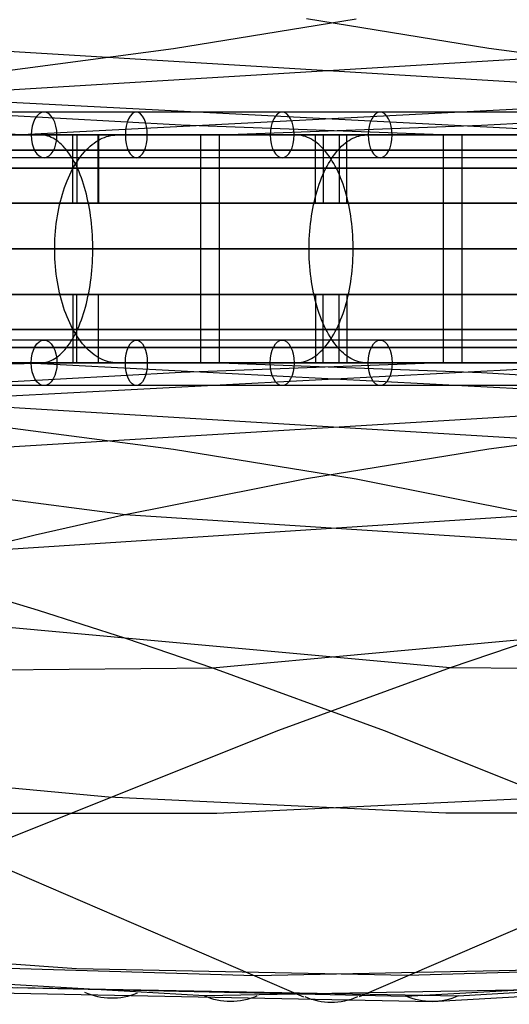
# Model space of a CAD drawing. Extents: x -3378 to 3007, y -425 to 173.
# Tile 148 of 256: x -1511 to -1446, y -25 to 104. Entities that reach past the tile are written whole.
import ezdxf

# ---------------------------------------------------------------- set-up
doc = ezdxf.new("R2010")
doc.units = 0
doc.layers.add('PREDEFINITO', color=7, linetype='CONTINUOUS')

msp = doc.modelspace()

# ---------------------------------------------------------------- linework, layer by layer
at = {"layer": 'PREDEFINITO'}
for p, q in [((-1578.72, 104.07, 2492.79), (-1402.26, 93.4, 2890.64)), ((-1360.68, 104.07, 1919.18), (-1537.14, 93.4, 1521.33)), ((-1490.44, 100.37, 2693.86), (-1466.43, 104.28, 2684.82)), ((-1448.96, 100.37, 1718.11), (-1472.97, 104.28, 1727.15)), ((-1514.54, 97.21, 2702.93), (-1490.44, 100.37, 2693.86)), ((-1424.86, 97.21, 1709.03), (-1448.96, 100.37, 1718.11)), ((-1538.68, 94.73, 2712.14), (-1429.02, 89, 2956.61)), ((-1400.72, 94.73, 1699.82), (-1510.38, 89, 1455.36)), ((-1674.61, 92.76, 2531.2), (-1506.6, 89, 2909.97)), ((-1489.45, 90.28, 1501.65), (-1513.29, 91.61, 1511.51)), ((-1449.94, 90.28, 2910.31), (-1426.1, 91.61, 2900.45)), ((-1455.1, 89, 1487.25), (-1489.45, 90.28, 1501.65)), ((-1484.3, 89, 2924.72), (-1449.94, 90.28, 2910.31)), ((-1519.01, 89, 2901.26), (-1505.76, 89, 2910.55)), ((-1502.74, 89, 1459.39), (-1517.08, 89, 1451.9)), ((-1507.95, 89, 1444.35), (-1509.79, 89, 1447.9)), ((-1507.72, 88.99, 1443.89), (-1507.95, 89, 1444.35)), ((-1507.48, 88.97, 1443.43), (-1507.72, 88.99, 1443.89)), ((-1507.24, 88.92, 1442.97), (-1507.48, 88.97, 1443.43)), ((-1507, 88.86, 1442.51), (-1507.24, 88.92, 1442.97)), ((-1506.77, 88.78, 1442.06), (-1507, 88.86, 1442.51)), ((-1506.54, 88.68, 1441.61), (-1506.77, 88.78, 1442.06)), ((-1506.3, 88.57, 1441.16), (-1506.54, 88.68, 1441.61)), ((-1506.07, 88.43, 1440.71), (-1506.3, 88.57, 1441.16)), ((-1505.85, 88.28, 1440.27), (-1506.07, 88.43, 1440.71)), ((-1505.62, 88.12, 1439.84), (-1505.85, 88.28, 1440.27)), ((-1505.76, 89, 2910.55), (-1492.32, 89, 2919.55)), ((-1503.69, 80, 2918.27), (-1503.69, 89, 2918.27)), ((-1503.19, 89, 1458.15), (-1503.19, 80, 1458.15)), ((-1488.56, 89, 1467.2), (-1502.74, 89, 1459.39)), ((-1500.64, 88.12, 2931.18), (-1500.37, 88.28, 2930.77)), ((-1500.37, 88.28, 2930.77), (-1500.1, 88.43, 2930.36)), ((-1500.36, 80, 1452.86), (-1500.36, 89, 1452.86)), ((-1500.34, 89, 2913.29), (-1500.34, 80, 2913.29)), ((-1500.1, 88.43, 2930.36), (-1499.83, 88.57, 2929.94)), ((-1499.83, 88.57, 2929.94), (-1499.55, 88.68, 2929.51)), ((-1499.55, 88.68, 2929.51), (-1499.27, 88.78, 2929.09)), ((-1499.27, 88.78, 2929.09), (-1498.99, 88.86, 2928.66)), ((-1498.99, 88.86, 2928.66), (-1498.71, 88.92, 2928.23)), ((-1498.71, 88.92, 2928.23), (-1498.43, 88.97, 2927.8)), ((-1498.43, 88.97, 2927.8), (-1498.15, 88.99, 2927.36)), ((-1498.15, 88.99, 2927.36), (-1497.86, 89, 2926.93)), ((-1497.86, 89, 2926.93), (-1495.68, 89, 2923.58)), ((-1492.39, 89, 2918.56), (-1486.92, 89, 2910.19)), ((-1492.32, 89, 2919.55), (-1478.68, 89, 2928.25)), ((-1474.55, 89, 1475.3), (-1488.56, 89, 1467.2)), ((-1486.92, 89, 2910.19), (-1486.92, 59, 2910.19)), ((-1484.46, 89, 1480.08), (-1484.46, 59, 1480.08)), ((-1479.42, 89, 1471.44), (-1484.46, 89, 1480.08)), ((-1478.68, 89, 2928.25), (-1464.85, 89, 2936.66)), ((-1474.38, 89, 1462.8), (-1476.4, 89, 1466.25)), ((-1460.72, 89, 1483.71), (-1474.55, 89, 1475.3)), ((-1474.12, 88.99, 1462.35), (-1474.38, 89, 1462.8)), ((-1473.86, 88.97, 1461.9), (-1474.12, 88.99, 1462.35)), ((-1473.6, 88.92, 1461.46), (-1473.86, 88.97, 1461.9)), ((-1473.34, 88.86, 1461.01), (-1473.6, 88.92, 1461.46)), ((-1473.08, 88.78, 1460.57), (-1473.34, 88.86, 1461.01)), ((-1472.83, 88.68, 1460.13), (-1473.08, 88.78, 1460.57)), ((-1472.57, 88.57, 1459.7), (-1472.83, 88.68, 1460.13)), ((-1472.32, 88.43, 1459.26), (-1472.57, 88.57, 1459.7)), ((-1472.07, 88.28, 1458.84), (-1472.32, 88.43, 1459.26)), ((-1471.82, 88.12, 1458.41), (-1472.07, 88.28, 1458.84)), ((-1471.77, 80, 2938.58), (-1471.77, 89, 2938.58)), ((-1470.76, 89, 1476.56), (-1470.76, 80, 1476.56)), ((-1468.68, 89, 2933.44), (-1468.68, 80, 2933.44)), ((-1467.67, 80, 1471.42), (-1467.67, 89, 1471.42)), ((-1467.62, 88.12, 2951.59), (-1467.37, 88.28, 2951.16)), ((-1467.37, 88.28, 2951.16), (-1467.12, 88.43, 2950.74)), ((-1467.12, 88.43, 2950.74), (-1466.87, 88.57, 2950.3)), ((-1466.87, 88.57, 2950.3), (-1466.61, 88.68, 2949.87)), ((-1466.61, 88.68, 2949.87), (-1466.36, 88.78, 2949.43)), ((-1466.36, 88.78, 2949.43), (-1466.1, 88.86, 2948.99)), ((-1466.1, 88.86, 2948.99), (-1465.84, 88.92, 2948.54)), ((-1465.84, 88.92, 2948.54), (-1465.58, 88.97, 2948.1)), ((-1465.58, 88.97, 2948.1), (-1465.32, 88.99, 2947.65)), ((-1465.32, 88.99, 2947.65), (-1465.06, 89, 2947.2)), ((-1465.06, 89, 2947.2), (-1463.04, 89, 2943.75)), ((-1464.85, 89, 2936.66), (-1450.84, 89, 2944.77)), ((-1447.08, 89, 1492.42), (-1460.72, 89, 1483.71)), ((-1460.02, 89, 2938.56), (-1454.98, 89, 2929.93)), ((-1454.98, 89, 2929.93), (-1454.98, 59, 2929.93)), ((-1452.52, 89, 1499.81), (-1452.52, 59, 1499.81)), ((-1447.05, 89, 1491.44), (-1452.52, 89, 1499.81)), ((-1450.84, 89, 2944.77), (-1436.66, 89, 2952.57)), ((-1433.64, 89, 1501.42), (-1447.08, 89, 1492.42)), ((-1505.4, 87.93, 1439.41), (-1505.62, 88.12, 1439.84)), ((-1505.18, 87.73, 1438.98), (-1505.4, 87.93, 1439.41)), ((-1504.96, 87.52, 1438.56), (-1505.18, 87.73, 1438.98)), ((-1504.75, 87.28, 1438.15), (-1504.96, 87.52, 1438.56)), ((-1504.54, 87.03, 1437.75), (-1504.75, 87.28, 1438.15)), ((-1504.34, 86.77, 1437.35), (-1504.54, 87.03, 1437.75)), ((-1502.17, 86.77, 2933.52), (-1501.93, 87.03, 2933.15)), ((-1501.93, 87.03, 2933.15), (-1501.68, 87.28, 2932.77)), ((-1501.68, 87.28, 2932.77), (-1501.43, 87.52, 2932.38)), ((-1501.43, 87.52, 2932.38), (-1501.17, 87.73, 2931.99)), ((-1501.17, 87.73, 2931.99), (-1500.91, 87.93, 2931.59)), ((-1500.91, 87.93, 2931.59), (-1500.64, 88.12, 2931.18)), ((-1471.58, 87.93, 1457.99), (-1471.82, 88.12, 1458.41)), ((-1471.34, 87.73, 1457.58), (-1471.58, 87.93, 1457.99)), ((-1471.1, 87.52, 1457.18), (-1471.34, 87.73, 1457.58)), ((-1470.87, 87.28, 1456.78), (-1471.1, 87.52, 1457.18)), ((-1470.64, 87.03, 1456.38), (-1470.87, 87.28, 1456.78)), ((-1470.42, 86.77, 1456), (-1470.64, 87.03, 1456.38)), ((-1469.02, 86.77, 2954), (-1468.8, 87.03, 2953.62)), ((-1468.8, 87.03, 2953.62), (-1468.57, 87.28, 2953.22)), ((-1468.57, 87.28, 2953.22), (-1468.34, 87.52, 2952.82)), ((-1468.34, 87.52, 2952.82), (-1468.1, 87.73, 2952.42)), ((-1468.1, 87.73, 2952.42), (-1467.86, 87.93, 2952.01)), ((-1467.86, 87.93, 2952.01), (-1467.62, 88.12, 2951.59)), ((-1504.14, 86.49, 1436.97), (-1504.34, 86.77, 1437.35)), ((-1503.94, 86.2, 1436.59), (-1504.14, 86.49, 1436.97)), ((-1503.75, 85.89, 1436.22), (-1503.94, 86.2, 1436.59)), ((-1503.57, 85.57, 1435.86), (-1503.75, 85.89, 1436.22)), ((-1503.38, 85.23, 1435.51), (-1503.57, 85.57, 1435.86)), ((-1503.31, 85.23, 2935.26), (-1503.09, 85.57, 2934.93)), ((-1503.09, 85.57, 2934.93), (-1502.87, 85.89, 2934.59)), ((-1502.87, 85.89, 2934.59), (-1502.64, 86.2, 2934.24)), ((-1502.64, 86.2, 2934.24), (-1502.41, 86.49, 2933.88)), ((-1502.41, 86.49, 2933.88), (-1502.17, 86.77, 2933.52)), ((-1470.2, 86.49, 1455.62), (-1470.42, 86.77, 1456)), ((-1469.98, 86.2, 1455.25), (-1470.2, 86.49, 1455.62)), ((-1470.07, 85.23, 2955.8), (-1469.87, 85.57, 2955.46)), ((-1469.77, 85.89, 1454.9), (-1469.98, 86.2, 1455.25)), ((-1469.87, 85.57, 2955.46), (-1469.67, 85.89, 2955.11)), ((-1469.57, 85.57, 1454.55), (-1469.77, 85.89, 1454.9)), ((-1469.67, 85.89, 2955.11), (-1469.46, 86.2, 2954.75)), ((-1469.37, 85.23, 1454.21), (-1469.57, 85.57, 1454.55)), ((-1469.46, 86.2, 2954.75), (-1469.24, 86.49, 2954.38)), ((-1469.24, 86.49, 2954.38), (-1469.02, 86.77, 2954)), ((-1503.91, 84.14, 2936.18), (-1503.72, 84.52, 2935.89)), ((-1503.72, 84.52, 2935.89), (-1503.52, 84.88, 2935.58)), ((-1503.52, 84.88, 2935.58), (-1503.31, 85.23, 2935.26)), ((-1503.21, 84.88, 1435.17), (-1503.38, 85.23, 1435.51)), ((-1503.04, 84.52, 1434.84), (-1503.21, 84.88, 1435.17)), ((-1502.88, 84.14, 1434.53), (-1503.04, 84.52, 1434.84)), ((-1470.63, 84.14, 2956.75), (-1470.45, 84.52, 2956.44)), ((-1470.45, 84.52, 2956.44), (-1470.26, 84.88, 2956.12)), ((-1470.26, 84.88, 2956.12), (-1470.07, 85.23, 2955.8)), ((-1469.18, 84.88, 1453.88), (-1469.37, 85.23, 1454.21)), ((-1468.99, 84.52, 1453.56), (-1469.18, 84.88, 1453.88)), ((-1468.81, 84.14, 1453.25), (-1468.99, 84.52, 1453.56)), ((-1504.45, 82.94, 2937.01), (-1504.28, 83.35, 2936.75)), ((-1504.28, 83.35, 2936.75), (-1504.1, 83.75, 2936.47)), ((-1504.1, 83.75, 2936.47), (-1503.91, 84.14, 2936.18)), ((-1502.72, 83.75, 1434.22), (-1502.88, 84.14, 1434.53)), ((-1502.57, 83.35, 1433.93), (-1502.72, 83.75, 1434.22)), ((-1502.42, 82.94, 1433.65), (-1502.57, 83.35, 1433.93)), ((-1471.13, 82.94, 2957.61), (-1470.97, 83.35, 2957.33)), ((-1470.97, 83.35, 2957.33), (-1470.8, 83.75, 2957.05)), ((-1470.8, 83.75, 2957.05), (-1470.63, 84.14, 2956.75)), ((-1468.64, 83.75, 1452.95), (-1468.81, 84.14, 1453.25)), ((-1468.47, 83.35, 1452.67), (-1468.64, 83.75, 1452.95)), ((-1468.31, 82.94, 1452.39), (-1468.47, 83.35, 1452.67)), ((-1504.92, 81.65, 2937.73), (-1504.78, 82.09, 2937.5)), ((-1504.78, 82.09, 2937.5), (-1504.62, 82.52, 2937.26)), ((-1504.62, 82.52, 2937.26), (-1504.45, 82.94, 2937.01)), ((-1502.28, 82.52, 1433.38), (-1502.42, 82.94, 1433.65)), ((-1502.15, 82.09, 1433.13), (-1502.28, 82.52, 1433.38)), ((-1502.03, 81.65, 1432.88), (-1502.15, 82.09, 1433.13)), ((-1471.56, 81.65, 2958.35), (-1471.42, 82.09, 2958.11)), ((-1471.42, 82.09, 2958.11), (-1471.28, 82.52, 2957.87)), ((-1471.28, 82.52, 2957.87), (-1471.13, 82.94, 2957.61)), ((-1468.16, 82.52, 1452.13), (-1468.31, 82.94, 1452.39)), ((-1468.02, 82.09, 1451.89), (-1468.16, 82.52, 1452.13)), ((-1467.88, 81.65, 1451.65), (-1468.02, 82.09, 1451.89)), ((-1505.32, 80.28, 2938.34), (-1505.2, 80.74, 2938.15)), ((-1505.2, 80.74, 2938.15), (-1505.07, 81.2, 2937.95)), ((-1505.07, 81.2, 2937.95), (-1504.92, 81.65, 2937.73)), ((-1501.91, 81.2, 1432.66), (-1502.03, 81.65, 1432.88)), ((-1501.8, 80.74, 1432.44), (-1501.91, 81.2, 1432.66)), ((-1501.7, 80.28, 1432.24), (-1501.8, 80.74, 1432.44)), ((-1471.92, 80.28, 2958.97), (-1471.81, 80.74, 2958.78)), ((-1471.81, 80.74, 2958.78), (-1471.69, 81.2, 2958.57)), ((-1471.69, 81.2, 2958.57), (-1471.56, 81.65, 2958.35)), ((-1467.75, 81.2, 1451.43), (-1467.88, 81.65, 1451.65)), ((-1467.63, 80.74, 1451.22), (-1467.75, 81.2, 1451.43)), ((-1467.52, 80.28, 1451.03), (-1467.63, 80.74, 1451.22)), ((-1505.63, 78.83, 2938.82), (-1505.54, 79.32, 2938.67)), ((-1505.54, 79.32, 2938.67), (-1505.43, 79.8, 2938.51)), ((-1505.43, 79.8, 2938.51), (-1505.32, 80.28, 2938.34)), ((-1500.34, 80, 2913.29), (-1503.69, 80, 2918.27)), ((-1503.19, 80, 1458.15), (-1500.36, 80, 1452.86)), ((-1501.6, 79.8, 1432.06), (-1501.7, 80.28, 1432.24)), ((-1501.51, 79.32, 1431.89), (-1501.6, 79.8, 1432.06)), ((-1501.43, 78.83, 1431.73), (-1501.51, 79.32, 1431.89)), ((-1472.21, 78.83, 2959.47), (-1472.12, 79.32, 2959.32)), ((-1472.12, 79.32, 2959.32), (-1472.03, 79.8, 2959.15)), ((-1472.03, 79.8, 2959.15), (-1471.92, 80.28, 2958.97)), ((-1468.68, 80, 2933.44), (-1471.77, 80, 2938.58)), ((-1470.76, 80, 1476.56), (-1467.67, 80, 1471.42)), ((-1467.41, 79.8, 1450.85), (-1467.52, 80.28, 1451.03)), ((-1467.32, 79.32, 1450.68), (-1467.41, 79.8, 1450.85)), ((-1467.23, 78.83, 1450.53), (-1467.32, 79.32, 1450.68)), ((-1505.87, 77.34, 2939.17), (-1505.8, 77.84, 2939.07)), ((-1505.8, 77.84, 2939.07), (-1505.72, 78.34, 2938.95)), ((-1505.72, 78.34, 2938.95), (-1505.63, 78.83, 2938.82)), ((-1501.36, 78.34, 1431.59), (-1501.43, 78.83, 1431.73)), ((-1501.29, 77.84, 1431.47), (-1501.36, 78.34, 1431.59)), ((-1501.24, 77.34, 1431.36), (-1501.29, 77.84, 1431.47)), ((-1472.43, 77.34, 2959.84), (-1472.36, 77.84, 2959.73)), ((-1472.36, 77.84, 2959.73), (-1472.29, 78.34, 2959.61)), ((-1472.29, 78.34, 2959.61), (-1472.21, 78.83, 2959.47)), ((-1467.15, 78.34, 1450.39), (-1467.23, 78.83, 1450.53)), ((-1467.08, 77.84, 1450.27), (-1467.15, 78.34, 1450.39)), ((-1467.01, 77.34, 1450.17), (-1467.08, 77.84, 1450.27)), ((-1505.97, 76.32, 2939.34), (-1505.92, 76.83, 2939.26)), ((-1505.92, 76.83, 2939.26), (-1505.87, 77.34, 2939.17)), ((-1501.19, 76.83, 1431.26), (-1501.24, 77.34, 1431.36)), ((-1501.15, 76.32, 1431.18), (-1501.19, 76.83, 1431.26)), ((-1472.52, 76.32, 2960), (-1472.48, 76.83, 2959.93)), ((-1472.48, 76.83, 2959.93), (-1472.43, 77.34, 2959.84)), ((-1466.96, 76.83, 1450.07), (-1467.01, 77.34, 1450.17)), ((-1466.92, 76.32, 1450), (-1466.96, 76.83, 1450.07)), ((-1506.06, 74.78, 2939.47), (-1506.04, 75.29, 2939.44)), ((-1506.04, 75.29, 2939.44), (-1506.01, 75.81, 2939.39)), ((-1506.01, 75.81, 2939.39), (-1505.97, 76.32, 2939.34)), ((-1501.11, 75.81, 1431.12), (-1501.15, 76.32, 1431.18)), ((-1501.09, 75.29, 1431.07), (-1501.11, 75.81, 1431.12)), ((-1501.07, 74.78, 1431.04), (-1501.09, 75.29, 1431.07)), ((-1472.6, 74.78, 2960.14), (-1472.59, 75.29, 2960.11)), ((-1472.59, 75.29, 2960.11), (-1472.56, 75.81, 2960.07)), ((-1472.56, 75.81, 2960.07), (-1472.52, 76.32, 2960)), ((-1466.88, 75.81, 1449.94), (-1466.92, 76.32, 1450)), ((-1466.85, 75.29, 1449.89), (-1466.88, 75.81, 1449.94)), ((-1466.84, 74.78, 1449.86), (-1466.85, 75.29, 1449.89)), ((-1506.07, 74.26, 2939.48), (-1506.06, 74.78, 2939.47)), ((-1506.07, 73.74, 2939.48), (-1506.07, 74.26, 2939.48)), ((-1501.06, 74.26, 1431.02), (-1501.07, 74.78, 1431.04)), ((-1501.06, 73.74, 1431.02), (-1501.06, 74.26, 1431.02)), ((-1472.61, 74.26, 2960.16), (-1472.6, 74.78, 2960.14)), ((-1472.61, 73.74, 2960.16), (-1472.61, 74.26, 2960.16)), ((-1466.83, 74.26, 1449.84), (-1466.84, 74.78, 1449.86)), ((-1466.83, 73.74, 1449.84), (-1466.83, 74.26, 1449.84)), ((-1506.06, 73.22, 2939.47), (-1506.07, 73.74, 2939.48)), ((-1506.04, 72.71, 2939.44), (-1506.06, 73.22, 2939.47)), ((-1506.01, 72.19, 2939.39), (-1506.04, 72.71, 2939.44)), ((-1501.11, 72.19, 1431.12), (-1501.09, 72.71, 1431.07)), ((-1501.09, 72.71, 1431.07), (-1501.07, 73.22, 1431.04)), ((-1501.07, 73.22, 1431.04), (-1501.06, 73.74, 1431.02)), ((-1472.6, 73.22, 2960.14), (-1472.61, 73.74, 2960.16)), ((-1472.59, 72.71, 2960.11), (-1472.6, 73.22, 2960.14)), ((-1472.56, 72.19, 2960.07), (-1472.59, 72.71, 2960.11)), ((-1466.88, 72.19, 1449.94), (-1466.85, 72.71, 1449.89)), ((-1466.85, 72.71, 1449.89), (-1466.84, 73.22, 1449.86)), ((-1466.84, 73.22, 1449.86), (-1466.83, 73.74, 1449.84)), ((-1505.97, 71.68, 2939.34), (-1506.01, 72.19, 2939.39)), ((-1505.92, 71.17, 2939.26), (-1505.97, 71.68, 2939.34)), ((-1501.19, 71.17, 1431.26), (-1501.15, 71.68, 1431.18)), ((-1501.15, 71.68, 1431.18), (-1501.11, 72.19, 1431.12)), ((-1472.52, 71.68, 2960), (-1472.56, 72.19, 2960.07)), ((-1472.48, 71.17, 2959.93), (-1472.52, 71.68, 2960)), ((-1466.96, 71.17, 1450.07), (-1466.92, 71.68, 1450)), ((-1466.92, 71.68, 1450), (-1466.88, 72.19, 1449.94)), ((-1505.87, 70.66, 2939.17), (-1505.92, 71.17, 2939.26)), ((-1505.8, 70.16, 2939.07), (-1505.87, 70.66, 2939.17)), ((-1505.72, 69.66, 2938.95), (-1505.8, 70.16, 2939.07)), ((-1501.36, 69.66, 1431.59), (-1501.29, 70.16, 1431.47)), ((-1501.29, 70.16, 1431.47), (-1501.24, 70.66, 1431.36)), ((-1501.24, 70.66, 1431.36), (-1501.19, 71.17, 1431.26)), ((-1472.43, 70.66, 2959.84), (-1472.48, 71.17, 2959.93)), ((-1472.36, 70.16, 2959.73), (-1472.43, 70.66, 2959.84)), ((-1472.29, 69.66, 2959.61), (-1472.36, 70.16, 2959.73)), ((-1467.15, 69.66, 1450.39), (-1467.08, 70.16, 1450.27)), ((-1467.08, 70.16, 1450.27), (-1467.01, 70.66, 1450.17)), ((-1467.01, 70.66, 1450.17), (-1466.96, 71.17, 1450.07)), ((-1505.63, 69.17, 2938.82), (-1505.72, 69.66, 2938.95)), ((-1505.54, 68.68, 2938.67), (-1505.63, 69.17, 2938.82)), ((-1501.51, 68.68, 1431.89), (-1501.43, 69.17, 1431.73)), ((-1501.43, 69.17, 1431.73), (-1501.36, 69.66, 1431.59)), ((-1472.21, 69.17, 2959.47), (-1472.29, 69.66, 2959.61)), ((-1472.12, 68.68, 2959.32), (-1472.21, 69.17, 2959.47)), ((-1467.32, 68.68, 1450.68), (-1467.23, 69.17, 1450.53)), ((-1467.23, 69.17, 1450.53), (-1467.15, 69.66, 1450.39)), ((-1505.43, 68.2, 2938.51), (-1505.54, 68.68, 2938.67)), ((-1505.32, 67.73, 2938.34), (-1505.43, 68.2, 2938.51)), ((-1505.2, 67.26, 2938.15), (-1505.32, 67.73, 2938.34)), ((-1500.34, 68, 2913.29), (-1503.69, 68, 2918.27)), ((-1503.69, 68, 2918.27), (-1503.69, 59, 2918.27)), ((-1503.19, 68, 1458.15), (-1500.36, 68, 1452.86)), ((-1503.19, 59, 1458.15), (-1503.19, 68, 1458.15)), ((-1501.8, 67.26, 1432.44), (-1501.7, 67.73, 1432.24)), ((-1501.7, 67.73, 1432.24), (-1501.6, 68.2, 1432.06)), ((-1501.6, 68.2, 1432.06), (-1501.51, 68.68, 1431.89)), ((-1500.36, 68, 1452.86), (-1500.36, 59, 1452.86)), ((-1500.34, 59, 2913.29), (-1500.34, 68, 2913.29)), ((-1472.03, 68.2, 2959.15), (-1472.12, 68.68, 2959.32)), ((-1471.92, 67.73, 2958.97), (-1472.03, 68.2, 2959.15)), ((-1471.81, 67.26, 2958.78), (-1471.92, 67.73, 2958.97)), ((-1468.68, 68, 2933.44), (-1471.77, 68, 2938.58)), ((-1471.77, 68, 2938.58), (-1471.77, 59, 2938.58)), ((-1470.76, 68, 1476.56), (-1467.67, 68, 1471.42)), ((-1470.76, 59, 1476.56), (-1470.76, 68, 1476.56)), ((-1468.68, 59, 2933.44), (-1468.68, 68, 2933.44)), ((-1467.67, 68, 1471.42), (-1467.67, 59, 1471.42)), ((-1467.63, 67.26, 1451.22), (-1467.52, 67.73, 1451.03)), ((-1467.52, 67.73, 1451.03), (-1467.41, 68.2, 1450.85)), ((-1467.41, 68.2, 1450.85), (-1467.32, 68.68, 1450.68)), ((-1505.07, 66.8, 2937.95), (-1505.2, 67.26, 2938.15)), ((-1504.92, 66.35, 2937.73), (-1505.07, 66.8, 2937.95)), ((-1504.78, 65.91, 2937.5), (-1504.92, 66.35, 2937.73)), ((-1502.15, 65.91, 1433.13), (-1502.03, 66.35, 1432.88)), ((-1502.03, 66.35, 1432.88), (-1501.91, 66.8, 1432.66)), ((-1501.91, 66.8, 1432.66), (-1501.8, 67.26, 1432.44)), ((-1471.69, 66.8, 2958.57), (-1471.81, 67.26, 2958.78)), ((-1471.56, 66.35, 2958.35), (-1471.69, 66.8, 2958.57)), ((-1471.42, 65.91, 2958.11), (-1471.56, 66.35, 2958.35)), ((-1468.02, 65.91, 1451.89), (-1467.88, 66.35, 1451.65)), ((-1467.88, 66.35, 1451.65), (-1467.75, 66.8, 1451.43)), ((-1467.75, 66.8, 1451.43), (-1467.63, 67.26, 1451.22)), ((-1504.62, 65.48, 2937.26), (-1504.78, 65.91, 2937.5)), ((-1504.45, 65.06, 2937.01), (-1504.62, 65.48, 2937.26)), ((-1504.28, 64.65, 2936.75), (-1504.45, 65.06, 2937.01)), ((-1502.57, 64.65, 1433.93), (-1502.42, 65.06, 1433.65)), ((-1502.42, 65.06, 1433.65), (-1502.28, 65.48, 1433.38)), ((-1502.28, 65.48, 1433.38), (-1502.15, 65.91, 1433.13)), ((-1471.28, 65.48, 2957.87), (-1471.42, 65.91, 2958.11)), ((-1471.13, 65.06, 2957.61), (-1471.28, 65.48, 2957.87)), ((-1470.97, 64.65, 2957.33), (-1471.13, 65.06, 2957.61)), ((-1468.47, 64.65, 1452.67), (-1468.31, 65.06, 1452.39)), ((-1468.31, 65.06, 1452.39), (-1468.16, 65.48, 1452.13)), ((-1468.16, 65.48, 1452.13), (-1468.02, 65.91, 1451.89)), ((-1504.1, 64.25, 2936.47), (-1504.28, 64.65, 2936.75)), ((-1503.91, 63.86, 2936.18), (-1504.1, 64.25, 2936.47)), ((-1503.72, 63.49, 2935.89), (-1503.91, 63.86, 2936.18)), ((-1503.04, 63.49, 1434.84), (-1502.88, 63.86, 1434.53)), ((-1502.88, 63.86, 1434.53), (-1502.72, 64.25, 1434.22)), ((-1502.72, 64.25, 1434.22), (-1502.57, 64.65, 1433.93)), ((-1470.8, 64.25, 2957.05), (-1470.97, 64.65, 2957.33)), ((-1470.63, 63.86, 2956.75), (-1470.8, 64.25, 2957.05)), ((-1470.45, 63.49, 2956.44), (-1470.63, 63.86, 2956.75)), ((-1468.99, 63.49, 1453.56), (-1468.81, 63.86, 1453.25)), ((-1468.81, 63.86, 1453.25), (-1468.64, 64.25, 1452.95)), ((-1468.64, 64.25, 1452.95), (-1468.47, 64.65, 1452.67)), ((-1503.75, 62.11, 1436.22), (-1503.57, 62.44, 1435.86)), ((-1503.52, 63.12, 2935.58), (-1503.72, 63.49, 2935.89)), ((-1503.57, 62.44, 1435.86), (-1503.38, 62.77, 1435.51)), ((-1503.31, 62.77, 2935.26), (-1503.52, 63.12, 2935.58)), ((-1503.38, 62.77, 1435.51), (-1503.21, 63.12, 1435.17)), ((-1503.09, 62.44, 2934.93), (-1503.31, 62.77, 2935.26)), ((-1503.21, 63.12, 1435.17), (-1503.04, 63.49, 1434.84)), ((-1502.87, 62.11, 2934.59), (-1503.09, 62.44, 2934.93)), ((-1470.26, 63.12, 2956.12), (-1470.45, 63.49, 2956.44)), ((-1470.07, 62.77, 2955.8), (-1470.26, 63.12, 2956.12)), ((-1469.87, 62.44, 2955.46), (-1470.07, 62.77, 2955.8)), ((-1469.67, 62.11, 2955.11), (-1469.87, 62.44, 2955.46)), ((-1469.77, 62.11, 1454.9), (-1469.57, 62.44, 1454.55)), ((-1469.57, 62.44, 1454.55), (-1469.37, 62.77, 1454.21)), ((-1469.37, 62.77, 1454.21), (-1469.18, 63.12, 1453.88)), ((-1469.18, 63.12, 1453.88), (-1468.99, 63.49, 1453.56)), ((-1504.75, 60.72, 1438.15), (-1504.54, 60.97, 1437.75)), ((-1504.54, 60.97, 1437.75), (-1504.34, 61.23, 1437.35)), ((-1504.34, 61.23, 1437.35), (-1504.14, 61.51, 1436.97)), ((-1504.14, 61.51, 1436.97), (-1503.94, 61.81, 1436.59)), ((-1503.94, 61.81, 1436.59), (-1503.75, 62.11, 1436.22)), ((-1502.64, 61.81, 2934.24), (-1502.87, 62.11, 2934.59)), ((-1502.41, 61.51, 2933.88), (-1502.64, 61.81, 2934.24)), ((-1502.17, 61.23, 2933.52), (-1502.41, 61.51, 2933.88)), ((-1501.93, 60.97, 2933.15), (-1502.17, 61.23, 2933.52)), ((-1501.68, 60.72, 2932.77), (-1501.93, 60.97, 2933.15)), ((-1470.87, 60.72, 1456.78), (-1470.64, 60.97, 1456.38)), ((-1470.64, 60.97, 1456.38), (-1470.42, 61.23, 1456)), ((-1470.42, 61.23, 1456), (-1470.2, 61.51, 1455.62)), ((-1470.2, 61.51, 1455.62), (-1469.98, 61.81, 1455.25)), ((-1469.98, 61.81, 1455.25), (-1469.77, 62.11, 1454.9)), ((-1469.46, 61.81, 2954.75), (-1469.67, 62.11, 2955.11)), ((-1469.24, 61.51, 2954.38), (-1469.46, 61.81, 2954.75)), ((-1469.02, 61.23, 2954), (-1469.24, 61.51, 2954.38)), ((-1468.8, 60.97, 2953.62), (-1469.02, 61.23, 2954)), ((-1468.57, 60.72, 2953.22), (-1468.8, 60.97, 2953.62)), ((-1506.07, 59.57, 1440.71), (-1505.85, 59.72, 1440.27)), ((-1505.85, 59.72, 1440.27), (-1505.62, 59.89, 1439.84)), ((-1505.62, 59.89, 1439.84), (-1505.4, 60.07, 1439.41)), ((-1505.4, 60.07, 1439.41), (-1505.18, 60.27, 1438.98)), ((-1505.18, 60.27, 1438.98), (-1504.96, 60.49, 1438.56)), ((-1504.96, 60.49, 1438.56), (-1504.75, 60.72, 1438.15)), ((-1501.43, 60.49, 2932.38), (-1501.68, 60.72, 2932.77)), ((-1501.17, 60.27, 2931.99), (-1501.43, 60.49, 2932.38)), ((-1500.91, 60.07, 2931.59), (-1501.17, 60.27, 2931.99)), ((-1500.64, 59.89, 2931.18), (-1500.91, 60.07, 2931.59)), ((-1500.37, 59.72, 2930.77), (-1500.64, 59.89, 2931.18)), ((-1500.1, 59.57, 2930.36), (-1500.37, 59.72, 2930.77)), ((-1472.32, 59.57, 1459.26), (-1472.07, 59.72, 1458.84)), ((-1472.07, 59.72, 1458.84), (-1471.82, 59.89, 1458.41)), ((-1471.82, 59.89, 1458.41), (-1471.58, 60.07, 1457.99)), ((-1471.58, 60.07, 1457.99), (-1471.34, 60.27, 1457.58)), ((-1471.34, 60.27, 1457.58), (-1471.1, 60.49, 1457.18)), ((-1471.1, 60.49, 1457.18), (-1470.87, 60.72, 1456.78)), ((-1468.34, 60.49, 2952.82), (-1468.57, 60.72, 2953.22)), ((-1468.1, 60.27, 2952.42), (-1468.34, 60.49, 2952.82)), ((-1467.86, 60.07, 2952.01), (-1468.1, 60.27, 2952.42)), ((-1467.62, 59.89, 2951.59), (-1467.86, 60.07, 2952.01)), ((-1467.37, 59.72, 2951.16), (-1467.62, 59.89, 2951.59)), ((-1467.12, 59.57, 2950.74), (-1467.37, 59.72, 2951.16)), ((-1674.61, 55.24, 2531.2), (-1506.6, 59, 2909.97)), ((-1496.81, 38.99, 1736.28), (-1649.31, 59, 1399.88)), ((-1538.68, 53.27, 2712.14), (-1429.02, 59, 2956.61)), ((-1519.01, 59, 2901.26), (-1505.76, 59, 2910.55)), ((-1502.74, 59, 1459.39), (-1517.08, 59, 1451.9)), ((-1400.72, 53.27, 1699.82), (-1510.38, 59, 1455.36)), ((-1509.79, 59, 1447.9), (-1507.95, 59, 1444.35)), ((-1507.95, 59, 1444.35), (-1507.72, 59.01, 1443.89)), ((-1507.72, 59.01, 1443.89), (-1507.48, 59.04, 1443.43)), ((-1507.48, 59.04, 1443.43), (-1507.24, 59.08, 1442.97)), ((-1507.24, 59.08, 1442.97), (-1507, 59.14, 1442.51)), ((-1507, 59.14, 1442.51), (-1506.77, 59.22, 1442.06)), ((-1506.77, 59.22, 1442.06), (-1506.54, 59.32, 1441.61)), ((-1506.54, 59.32, 1441.61), (-1506.3, 59.44, 1441.16)), ((-1506.3, 59.44, 1441.16), (-1506.07, 59.57, 1440.71)), ((-1505.76, 59, 2910.55), (-1492.32, 59, 2919.55)), ((-1488.56, 59, 1467.2), (-1502.74, 59, 1459.39)), ((-1499.83, 59.44, 2929.94), (-1500.1, 59.57, 2930.36)), ((-1499.55, 59.32, 2929.51), (-1499.83, 59.44, 2929.94)), ((-1499.27, 59.22, 2929.09), (-1499.55, 59.32, 2929.51)), ((-1498.99, 59.14, 2928.66), (-1499.27, 59.22, 2929.09)), ((-1498.71, 59.08, 2928.23), (-1498.99, 59.14, 2928.66)), ((-1498.43, 59.04, 2927.8), (-1498.71, 59.08, 2928.23)), ((-1498.15, 59.01, 2927.36), (-1498.43, 59.04, 2927.8)), ((-1497.86, 59, 2926.93), (-1498.15, 59.01, 2927.36)), ((-1495.68, 59, 2923.58), (-1497.86, 59, 2926.93)), ((-1486.92, 59, 2910.19), (-1492.39, 59, 2918.56)), ((-1492.32, 59, 2919.55), (-1478.68, 59, 2928.25)), ((-1455.1, 59, 1487.25), (-1489.45, 57.72, 1501.65)), ((-1474.55, 59, 1475.3), (-1488.56, 59, 1467.2)), ((-1484.46, 59, 1480.08), (-1479.42, 59, 1471.44)), ((-1484.3, 59, 2924.72), (-1449.94, 57.72, 2910.31)), ((-1478.68, 59, 2928.25), (-1464.85, 59, 2936.66)), ((-1476.4, 59, 1466.25), (-1474.38, 59, 1462.8)), ((-1460.72, 59, 1483.71), (-1474.55, 59, 1475.3)), ((-1474.38, 59, 1462.8), (-1474.12, 59.01, 1462.35)), ((-1474.12, 59.01, 1462.35), (-1473.86, 59.04, 1461.9)), ((-1473.86, 59.04, 1461.9), (-1473.6, 59.08, 1461.46)), ((-1473.6, 59.08, 1461.46), (-1473.34, 59.14, 1461.01)), ((-1473.34, 59.14, 1461.01), (-1473.08, 59.22, 1460.57)), ((-1473.08, 59.22, 1460.57), (-1472.83, 59.32, 1460.13)), ((-1472.83, 59.32, 1460.13), (-1472.57, 59.44, 1459.7)), ((-1472.57, 59.44, 1459.7), (-1472.32, 59.57, 1459.26)), ((-1466.87, 59.44, 2950.3), (-1467.12, 59.57, 2950.74)), ((-1466.61, 59.32, 2949.87), (-1466.87, 59.44, 2950.3)), ((-1466.36, 59.22, 2949.43), (-1466.61, 59.32, 2949.87)), ((-1466.1, 59.14, 2948.99), (-1466.36, 59.22, 2949.43)), ((-1465.84, 59.08, 2948.54), (-1466.1, 59.14, 2948.99)), ((-1465.58, 59.04, 2948.1), (-1465.84, 59.08, 2948.54)), ((-1465.32, 59.01, 2947.65), (-1465.58, 59.04, 2948.1)), ((-1465.06, 59, 2947.2), (-1465.32, 59.01, 2947.65)), ((-1463.04, 59, 2943.75), (-1465.06, 59, 2947.2)), ((-1464.85, 59, 2936.66), (-1450.84, 59, 2944.77)), ((-1447.08, 59, 1492.42), (-1460.72, 59, 1483.71)), ((-1454.98, 59, 2929.93), (-1460.02, 59, 2938.56)), ((-1452.52, 59, 1499.81), (-1447.05, 59, 1491.44)), ((-1450.84, 59, 2944.77), (-1436.66, 59, 2952.57)), ((-1433.64, 59, 1501.42), (-1447.08, 59, 1492.42)), ((-1489.45, 57.72, 1501.65), (-1513.29, 56.39, 1511.51)), ((-1449.94, 57.72, 2910.31), (-1426.1, 56.39, 2900.45)), ((-1578.72, 43.93, 2492.79), (-1402.26, 54.61, 2890.64)), ((-1360.68, 43.93, 1919.18), (-1537.14, 54.61, 1521.33)), ((-1514.54, 50.79, 2702.93), (-1490.44, 47.64, 2693.86)), ((-1424.86, 50.79, 1709.03), (-1448.96, 47.64, 1718.11)), ((-1490.44, 47.64, 2693.86), (-1466.43, 43.72, 2684.82)), ((-1448.96, 47.64, 1718.11), (-1472.97, 43.72, 1727.15)), ((-1472.97, 43.72, 1727.15), (-1496.81, 38.99, 1736.28)), ((-1466.43, 43.72, 2684.82), (-1442.59, 38.99, 2675.68)), ((-1531.5, 33.21, 2474.07), (-1442.59, 38.99, 2675.68)), ((-1496.81, 38.99, 1736.28), (-1508.64, 36.31, 1740.94)), ((-1407.9, 33.21, 1937.89), (-1496.81, 38.99, 1736.28)), ((-1508.64, 36.31, 1740.94), (-1520.41, 33.42, 1745.69)), ((-1519.85, 29.94, 2469.28), (-1508.27, 26.45, 2464.42)), ((-1454.06, 18.86, 1957.53), (-1543.67, 27.03, 1755.61)), ((-1508.27, 26.45, 2464.42), (-1496.76, 22.75, 2459.48)), ((-1485.34, 18.86, 2454.43), (-1395.73, 27.03, 2656.35)), ((-1496.76, 22.75, 2459.48), (-1485.34, 18.86, 2454.43)), ((-1442.63, 22.75, 1952.48), (-1454.06, 18.86, 1957.53)), ((-1573.97, 18.01, 2250.04), (-1485.34, 18.86, 2454.43)), ((-1485.34, 18.86, 2454.43), (-1462.74, 10.58, 2444.04)), ((-1454.06, 18.86, 1957.53), (-1476.66, 10.58, 1967.93)), ((-1365.43, 18.01, 2161.92), (-1454.06, 18.86, 1957.53)), ((-1476.66, 10.58, 1967.93), (-1552.56, -19.8, 2004.47)), ((-1462.74, 10.58, 2444.04), (-1386.84, -19.8, 2407.49)), ((-1551.31, 9.15, 2240.26), (-1473.35, -24.48, 2206.99)), ((-1388.09, 9.15, 2171.71), (-1466.05, -24.48, 2204.98)), ((-1499.01, 1.82, 1978.64), (-1543.74, 5.99, 1877.89)), ((-1454.63, -0.27, 2079.86), (-1499.01, 1.82, 1978.64)), ((-1484.77, -0.27, 2332.1), (-1440.39, 1.82, 2433.32)), ((-1528.72, -0.28, 2230.52), (-1484.77, -0.27, 2332.1)), ((-1410.67, -0.28, 2181.44), (-1454.63, -0.27, 2079.86)), ((-1503.2, -20.77, 2101.94), (-1547.11, -17.64, 2001.93)), ((-1486.39, -24.35, 2176.73), (-1549.25, -20.63, 2030.76)), ((-1522.81, -20.37, 2109.12), (-1479.73, -21.68, 2209.67)), ((-1416.59, -20.37, 2302.85), (-1459.66, -21.68, 2202.3)), ((-1453.01, -24.35, 2235.24), (-1390.15, -20.63, 2381.2)), ((-1453.01, -24.35, 2235.24), (-1390.15, -20.63, 2381.2)), ((-1459.66, -21.68, 2202.3), (-1503.2, -20.77, 2101.94)), ((-1479.73, -21.68, 2209.67), (-1436.2, -20.77, 2310.02)), ((-1459.89, -24.39, 2238.19), (-1396.93, -20.84, 2384.12)), ((-1456.45, -25.1, 2236.72), (-1393.51, -21.44, 2382.68)), ((-1517.84, -23.12, 2103.74), (-1459.89, -24.39, 2238.19)), ((-1510.98, -23.25, 2100.79), (-1453.01, -24.35, 2235.24)), ((-1510.98, -23.25, 2100.79), (-1453.01, -24.35, 2235.24)), ((-1428.41, -23.25, 2311.17), (-1486.39, -24.35, 2176.73)), ((-1514.43, -23.91, 2102.25), (-1456.45, -25.1, 2236.72))]:
    msp.add_line(p, q, dxfattribs=at)
at = {"layer": 'PREDEFINITO', "extrusion": (-0.824964, -3.23503e-07, -0.565185)}
msp.add_circle((-89, 3255.19, -402.81), 3, dxfattribs=at)
at = {"layer": 'PREDEFINITO', "extrusion": (-0.877025, -3.43918e-07, -0.480446)}
msp.add_circle((-89, 1998.88, 610.01), 3, dxfattribs=at)
at = {"layer": 'PREDEFINITO', "extrusion": (-0.852132, -3.34156e-07, -0.523328)}
msp.add_circle((-89, 3272.16, -277.24), 3, dxfattribs=at)
at = {"layer": 'PREDEFINITO', "extrusion": (-0.85213, -3.34156e-07, -0.52333)}
msp.add_circle((-89, 2025.74, 473.1), 3, dxfattribs=at)
at = {"layer": 'PREDEFINITO', "extrusion": (0.824964, 3.23503e-07, 0.565185)}
msp.add_circle((59, 3255.19, 402.81), 3, dxfattribs=at)
at = {"layer": 'PREDEFINITO', "extrusion": (0.877025, 3.43918e-07, 0.480446)}
msp.add_circle((59, 1998.88, -610.01), 3, dxfattribs=at)
at = {"layer": 'PREDEFINITO', "extrusion": (0.852132, 3.34156e-07, 0.523328)}
msp.add_circle((59, 3272.16, 277.24), 3, dxfattribs=at)
at = {"layer": 'PREDEFINITO', "extrusion": (0.85213, 3.34156e-07, 0.52333)}
msp.add_circle((59, 2025.74, -473.1), 3, dxfattribs=at)
at = {"layer": 'PREDEFINITO', "extrusion": (3.92142e-07, -1, 1.16042e-15)}
msp.add_arc((-1084.72, 2296, -92), 748, 91.92308, 180.00001, dxfattribs=at)
at = {"layer": 'PREDEFINITO', "extrusion": (-3.92142e-07, 1, -1.22486e-15)}
msp.add_arc((1854.72, 2116, 92), 748, 179.99997, 268.07693, dxfattribs=at)
at = {"layer": 'PREDEFINITO', "extrusion": (7.44517e-15, -1, -5.40148e-16)}
msp.add_arc((-1854.72, 2115, -89), 755, 271.13841, 360, dxfattribs=at)
at = {"layer": 'PREDEFINITO', "extrusion": (6.85319e-15, -1, 8.30879e-16)}
msp.add_arc((-1084.72, 2295, -89), 755, 91.13841, 179.99999, dxfattribs=at)
at = {"layer": 'PREDEFINITO', "extrusion": (3.92142e-07, -1, 1.50829e-15)}
msp.add_arc((-1084.72, 2296, -89), 751, 91.92308, 180.00001, dxfattribs=at)
at = {"layer": 'PREDEFINITO', "extrusion": (6.73398e-15, -1, 7.02882e-16)}
msp.add_arc((-1854.72, 2115, -89), 751, 271.44972, 360, dxfattribs=at)
at = {"layer": 'PREDEFINITO', "extrusion": (6.98072e-15, -1, 7.65164e-16)}
msp.add_arc((-1084.72, 2295, -89), 751, 91.44972, 180, dxfattribs=at)
at = {"layer": 'PREDEFINITO', "extrusion": (3.92142e-07, -1, 5.15596e-17)}
msp.add_arc((-1084.72, 2296, -89), 745, 91.92308, 180.00001, dxfattribs=at)
at = {"layer": 'PREDEFINITO', "extrusion": (-3.92142e-07, 1, -5.6789e-16)}
msp.add_arc((1854.72, 2116, 89), 745, 179.99997, 268.07693, dxfattribs=at)
at = {"layer": 'PREDEFINITO', "extrusion": (-7.62587e-15, 1, -5.65548e-16)}
msp.add_arc((1854.72, 2115, 89), 745, 180, 268.07691, dxfattribs=at)
at = {"layer": 'PREDEFINITO', "extrusion": (-7.11299e-15, 1, 1.59984e-16)}
msp.add_arc((1084.72, 2295, 89), 745, 360, 88.07691, dxfattribs=at)
at = {"layer": 'PREDEFINITO', "extrusion": (-3.92142e-07, 1, 3.24292e-16)}
msp.add_arc((1854.72, 2116, 89), 751, 179.99997, 268.07693, dxfattribs=at)
at = {"layer": 'PREDEFINITO', "extrusion": (6.30118e-15, -1, 9.79745e-16)}
msp.add_arc((-1854.72, 2115, -89), 735, 272.7294, 0, dxfattribs=at)
at = {"layer": 'PREDEFINITO', "extrusion": (7.70016e-15, -1, -3.92844e-16)}
msp.add_arc((-1084.72, 2295, -89), 735, 92.7294, 180, dxfattribs=at)
at = {"layer": 'PREDEFINITO', "extrusion": (7.52844e-15, -1, -6.77441e-16)}
msp.add_arc((-1854.72, 2115, -87), 751, 271.44972, 360, dxfattribs=at)
at = {"layer": 'PREDEFINITO', "extrusion": (6.95593e-15, -1, -1.1924e-16)}
msp.add_arc((-1084.72, 2295, -87), 751, 91.44972, 180, dxfattribs=at)
at = {"layer": 'PREDEFINITO', "extrusion": (7.34002e-15, -1, -6.08548e-16)}
msp.add_arc((-1854.72, 2115, -87), 745, 271.9231, 360, dxfattribs=at)
at = {"layer": 'PREDEFINITO', "extrusion": (7.84246e-15, -1, -6.74519e-16)}
msp.add_arc((-1084.72, 2295, -87), 745, 91.92309, 180, dxfattribs=at)
at = {"layer": 'PREDEFINITO', "extrusion": (3.92142e-07, -1, 1.8326e-15)}
msp.add_arc((-1084.72, 2296, -86), 748, 91.92308, 180.00001, dxfattribs=at)
at = {"layer": 'PREDEFINITO', "extrusion": (-3.92142e-07, 1, -5.20197e-16)}
msp.add_arc((1854.72, 2116, 86), 748, 179.99997, 268.07693, dxfattribs=at)
at = {"layer": 'PREDEFINITO', "extrusion": (7.56113e-15, -1, 9.24987e-17)}
msp.add_arc((-1854.72, 2115, -84.61), 765.61, 270.3288, 360, dxfattribs=at)
at = {"layer": 'PREDEFINITO', "extrusion": (8.1482e-15, -1, 1.39893e-16)}
msp.add_arc((-1084.72, 2295, -84.61), 765.61, 90.3288, 180, dxfattribs=at)
at = {"layer": 'PREDEFINITO', "extrusion": (7.77523e-15, -1, -6.15207e-16)}
msp.add_arc((-1854.72, 2115, -80), 751, 271.44972, 360, dxfattribs=at)
at = {"layer": 'PREDEFINITO', "extrusion": (7.53666e-15, -1, -3.82597e-16)}
msp.add_arc((-1084.72, 2295, -80), 751, 91.44972, 180, dxfattribs=at)
at = {"layer": 'PREDEFINITO', "extrusion": (8.02264e-15, -1, -1.09969e-15)}
msp.add_arc((-1854.72, 2115, -80), 748, 271.68544, 360, dxfattribs=at)
at = {"layer": 'PREDEFINITO', "extrusion": (7.4759e-15, -1, -3.5973e-16)}
msp.add_arc((-1084.72, 2295, -80), 748, 91.68544, 180, dxfattribs=at)
at = {"layer": 'PREDEFINITO', "extrusion": (7.10049e-15, -1, -7.58643e-16)}
msp.add_arc((-1854.72, 2115, -80), 745, 271.9231, 360, dxfattribs=at)
at = {"layer": 'PREDEFINITO', "extrusion": (6.38133e-15, -1, 5.47516e-16)}
msp.add_arc((-1084.72, 2295, -80), 745, 91.92309, 180, dxfattribs=at)
at = {"layer": 'PREDEFINITO', "extrusion": (7.79029e-15, -1, -4.08028e-16)}
msp.add_arc((-1854.72, 2115, -74), 770, 270, 0, dxfattribs=at)
at = {"layer": 'PREDEFINITO', "extrusion": (6.48419e-15, -1, 6.02781e-16)}
msp.add_arc((-1084.72, 2295, -74), 770, 90, 180, dxfattribs=at)
at = {"layer": 'PREDEFINITO', "extrusion": (7.10796e-15, -1, 1.52435e-16)}
msp.add_arc((-1854.72, 2115, -74), 735, 272.7294, 0, dxfattribs=at)
at = {"layer": 'PREDEFINITO', "extrusion": (7.78484e-15, -1, -2.026e-16)}
msp.add_arc((-1084.72, 2295, -74), 735, 92.7294, 180, dxfattribs=at)
at = {"layer": 'PREDEFINITO', "extrusion": (6.66974e-15, -1, 1.59796e-16)}
msp.add_arc((-1854.72, 2115, -68), 751, 271.44972, 360, dxfattribs=at)
at = {"layer": 'PREDEFINITO', "extrusion": (5.90642e-15, -1, 9.04049e-16)}
msp.add_arc((-1084.72, 2295, -68), 751, 91.44972, 180, dxfattribs=at)
at = {"layer": 'PREDEFINITO', "extrusion": (6.41185e-15, -1, 4.26386e-16)}
msp.add_arc((-1854.72, 2115, -68), 748, 271.68544, 360, dxfattribs=at)
at = {"layer": 'PREDEFINITO', "extrusion": (6.59303e-15, -1, 5.1655e-16)}
msp.add_arc((-1084.72, 2295, -68), 748, 91.68544, 180, dxfattribs=at)
at = {"layer": 'PREDEFINITO', "extrusion": (7.46701e-15, -1, 1.08429e-16)}
msp.add_arc((-1854.72, 2115, -68), 745, 271.9231, 360, dxfattribs=at)
at = {"layer": 'PREDEFINITO', "extrusion": (7.60703e-15, -1, -3.3234e-16)}
msp.add_arc((-1084.72, 2295, -68), 745, 91.92309, 180, dxfattribs=at)
at = {"layer": 'PREDEFINITO', "extrusion": (8.21968e-15, -1, -1.10057e-15)}
msp.add_arc((-1854.72, 2115, -63.39), 765.61, 270.3288, 360, dxfattribs=at)
at = {"layer": 'PREDEFINITO', "extrusion": (6.51801e-15, -1, 9.4403e-16)}
msp.add_arc((-1084.72, 2295, -63.39), 765.61, 90.3288, 180, dxfattribs=at)
at = {"layer": 'PREDEFINITO', "extrusion": (6.89042e-15, -1, 2.19103e-16)}
msp.add_arc((-1854.72, 2115, -61), 751, 271.44972, 360, dxfattribs=at)
at = {"layer": 'PREDEFINITO', "extrusion": (6.731e-15, -1, 2.7043e-16)}
msp.add_arc((-1084.72, 2295, -61), 751, 91.44972, 180, dxfattribs=at)
at = {"layer": 'PREDEFINITO', "extrusion": (3.92142e-07, -1, 7.84604e-16)}
msp.add_arc((-1084.72, 2296, -62), 748, 91.92308, 180.00001, dxfattribs=at)
at = {"layer": 'PREDEFINITO', "extrusion": (6.78964e-15, -1, 6.68009e-17)}
msp.add_arc((-1854.72, 2115, -61), 745, 271.9231, 360, dxfattribs=at)
at = {"layer": 'PREDEFINITO', "extrusion": (7.47023e-15, -1, -1.80977e-16)}
msp.add_arc((-1084.72, 2295, -61), 745, 91.92309, 180, dxfattribs=at)
at = {"layer": 'PREDEFINITO', "extrusion": (-3.92142e-07, 1, -6.99106e-16)}
msp.add_arc((1854.72, 2116, 62), 748, 179.99997, 268.07693, dxfattribs=at)
at = {"layer": 'PREDEFINITO', "extrusion": (7.57225e-15, -1, -3.63504e-16)}
msp.add_arc((-1854.72, 2115, -59), 755, 271.13841, 360, dxfattribs=at)
at = {"layer": 'PREDEFINITO', "extrusion": (7.36534e-15, -1, -2.92448e-16)}
msp.add_arc((-1084.72, 2295, -59), 755, 91.13841, 179.99999, dxfattribs=at)
at = {"layer": 'PREDEFINITO', "extrusion": (3.92142e-07, -1, 1.47768e-15)}
msp.add_arc((-1084.72, 2296, -59), 751, 91.92308, 180.00001, dxfattribs=at)
at = {"layer": 'PREDEFINITO', "extrusion": (7.47341e-15, -1, -1.8072e-17)}
msp.add_arc((-1854.72, 2115, -59), 751, 271.44972, 360, dxfattribs=at)
at = {"layer": 'PREDEFINITO', "extrusion": (7.33851e-15, -1, 4.16315e-16)}
msp.add_arc((-1084.72, 2295, -59), 751, 91.44972, 180, dxfattribs=at)
at = {"layer": 'PREDEFINITO', "extrusion": (-3.92142e-07, 1, 9.57753e-16)}
msp.add_arc((1854.72, 2116, 59), 745, 179.99997, 268.07693, dxfattribs=at)
at = {"layer": 'PREDEFINITO', "extrusion": (3.92142e-07, -1, 8.69703e-16)}
msp.add_arc((-1084.72, 2296, -59), 745, 91.92308, 180.00001, dxfattribs=at)
at = {"layer": 'PREDEFINITO', "extrusion": (-6.66219e-15, 1, -8.86679e-16)}
msp.add_arc((1854.72, 2115, 59), 745, 180, 268.07691, dxfattribs=at)
at = {"layer": 'PREDEFINITO', "extrusion": (-8.05229e-15, 1, 4.57529e-16)}
msp.add_arc((1084.72, 2295, 59), 745, 360, 88.07691, dxfattribs=at)
at = {"layer": 'PREDEFINITO', "extrusion": (-3.92142e-07, 1, -6.04289e-16)}
msp.add_arc((1854.72, 2116, 59), 751, 179.99997, 268.07693, dxfattribs=at)
at = {"layer": 'PREDEFINITO', "extrusion": (7.3566e-15, -1, 1.08936e-16)}
msp.add_arc((-1854.72, 2115, -59), 735, 272.7294, 0, dxfattribs=at)
at = {"layer": 'PREDEFINITO', "extrusion": (7.72548e-15, -1, -4.16992e-16)}
msp.add_arc((-1084.72, 2295, -59), 735, 92.7294, 180, dxfattribs=at)
at = {"layer": 'PREDEFINITO', "extrusion": (3.92142e-07, -1, 8.46069e-16)}
msp.add_arc((-1084.72, 2296, -56), 748, 91.92308, 180.00001, dxfattribs=at)
at = {"layer": 'PREDEFINITO', "extrusion": (-3.92142e-07, 1, -5.67174e-16)}
msp.add_arc((1854.72, 2116, 56), 748, 179.99997, 268.07693, dxfattribs=at)
at = {"layer": 'PREDEFINITO', "extrusion": (-0.394514, 0.01492, -0.918769)}
msp.add_arc((71.29, 2219.71, -1374.13), 10, 336.6905, 20.6078, dxfattribs=at)
at = {"layer": 'PREDEFINITO', "extrusion": (-0.394557, 0.006834, -0.918846)}
msp.add_arc((40.78, 2220.5, -1413.78), 10, 337.3852, 21.375, dxfattribs=at)
at = {"layer": 'PREDEFINITO', "extrusion": (-0.394569, -4.67762e-08, -0.918866)}
msp.add_arc((15.21, 2220.87, -1447.1), 10, 337.9954, 22.0045, dxfattribs=at)
at = {"layer": 'PREDEFINITO', "extrusion": (-0.394557, -0.006834, -0.918846)}
msp.add_arc((-10.13, 2220.98, -1480.38), 10, 338.6249, 22.6148, dxfattribs=at)

doc.saveas('drawing.dxf')
